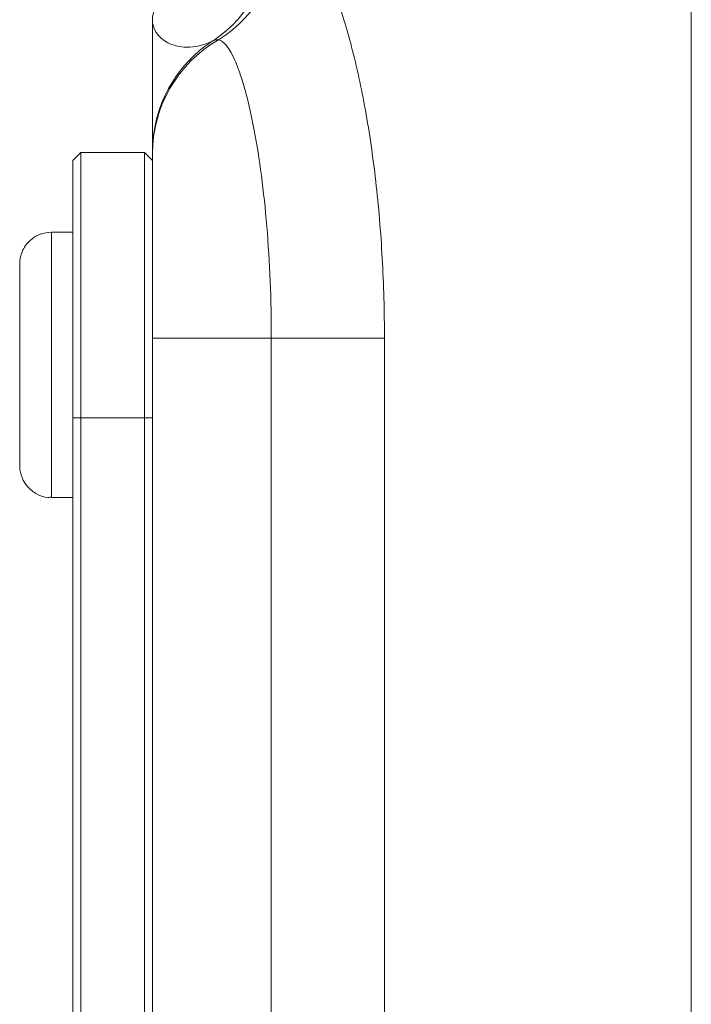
# Model space of a CAD drawing. Header units: millimetres. Extents: x 75 to 915, y -46 to 868.
# Tile 17 of 45: x 181 to 194, y 764 to 783. Entities that reach past the tile are written whole.
import ezdxf

# ---------------------------------------------------------------- set-up
doc = ezdxf.new("R2010")
doc.units = ezdxf.units.MM

msp = doc.modelspace()

# ---------------------------------------------------------------- linework, layer by layer
at = {"color": 7, "linetype": 'Continuous', "lineweight": 15}
for p, q in [((194.075, 785.242), (194.075, 697.696)), ((182.571, 780.242), (182.421, 780.092)), ((182.571, 780.242), (182.421, 780.092)), ((182.572, 780.242), (182.422, 780.092)), ((182.571, 780.242), (182.572, 780.242)), ((182.572, 780.242), (183.772, 780.242)), ((183.922, 780.092), (183.772, 780.242)), ((183.921, 780.217), (183.921, 780.093)), ((182.422, 780.092), (182.421, 780.092)), ((182.022, 778.742), (182.021, 778.742)), ((182.422, 778.742), (182.022, 778.742)), ((186.162, 776.742), (183.922, 776.742)), ((183.922, 704.742), (183.922, 776.742)), ((188.293, 776.742), (186.162, 776.742)), ((186.162, 704.742), (186.162, 776.742)), ((188.293, 776.742), (188.293, 704.742)), ((182.422, 735.242), (182.422, 775.242)), ((182.422, 775.242), (182.572, 775.242)), ((182.572, 775.242), (182.572, 735.242)), ((182.572, 775.242), (183.772, 775.242)), ((183.772, 735.242), (183.772, 775.242)), ((183.772, 775.242), (183.922, 775.242)), ((183.922, 775.242), (183.922, 735.242)), ((182.021, 773.742), (182.022, 773.742)), ((182.022, 773.742), (182.422, 773.742)), ((182.421, 773.742), (182.421, 736.742)), ((182.422, 770.092), (182.422, 770.092)), ((182.422, 766.242), (182.422, 770.092)), ((182.422, 770.092), (182.422, 766.242)), ((182.422, 770.043), (182.422, 767.673)), ((182.422, 770.043), (182.422, 770.043)), ((182.422, 769.06), (182.422, 770.043)), ((182.421, 769.056), (182.421, 769.105)), ((182.422, 769.056), (182.422, 769.105)), ((182.422, 769.056), (182.422, 769.105)), ((182.422, 769.06), (182.422, 767.673)), ((182.421, 769.007), (182.421, 768.882)), ((182.421, 769.006), (182.421, 769.006)), ((182.421, 768.068), (182.421, 768.513)), ((182.422, 768.068), (182.422, 768.513)), ((182.422, 768.068), (182.422, 768.513)), ((182.421, 768.216), (182.421, 766.792)), ((182.421, 768.216), (182.421, 768.216)), ((182.421, 767.772), (182.421, 768.216)), ((182.421, 767.772), (182.421, 767.772)), ((182.421, 767.043), (182.421, 767.772)), ((182.421, 767.575), (182.421, 767.575)), ((182.422, 767.673), (182.422, 767.18)), ((182.422, 767.673), (182.422, 767.673)), ((182.422, 767.18), (182.422, 767.673)), ((182.422, 767.673), (182.422, 767.673)), ((182.422, 767.673), (182.422, 767.673)), ((182.421, 767.279), (182.421, 767.328)), ((182.422, 767.279), (182.422, 767.328)), ((182.422, 767.279), (182.422, 767.328)), ((182.422, 767.18), (182.422, 767.18)), ((182.422, 767.18), (182.422, 767.18)), ((182.422, 766.242), (182.422, 767.18)), ((182.422, 767.18), (182.422, 766.242)), ((182.421, 766.736), (182.421, 766.736)), ((182.421, 766.242), (182.421, 766.736)), ((182.421, 766.736), (182.421, 766.242)), ((182.422, 766.736), (182.422, 766.736)), ((182.422, 766.242), (182.422, 766.736)), ((182.422, 766.736), (182.422, 766.242)), ((182.421, 766.242), (182.421, 766.242)), ((182.422, 766.242), (182.422, 766.242)), ((182.422, 766.242), (182.422, 766.242)), ((182.422, 766.242), (182.422, 766.242))]:
    msp.add_line(p, q, dxfattribs=at)
at = {"color": 7, "linetype": 'Continuous', "lineweight": 15, "flags": 128}
for points in [[(182.572, 780.242), (182.572, 780.146), (182.572, 779.861), (182.572, 779.399), (182.572, 778.778), (182.572, 778.02), (182.572, 777.156), (182.572, 776.218), (182.572, 775.242)], [(183.772, 775.242), (183.772, 776.218), (183.772, 777.156), (183.772, 778.02), (183.772, 778.778), (183.772, 779.399), (183.772, 779.861), (183.772, 780.146), (183.772, 780.242)], [(183.922, 776.742), (183.922, 777.373), (183.922, 777.984), (183.922, 778.553), (183.922, 779.064), (183.922, 779.498), (183.922, 779.842), (183.922, 780.084), (183.922, 780.217)], [(182.421, 780.092), (182.421, 779.999), (182.421, 779.723), (182.421, 779.275), (182.421, 778.742)], [(182.422, 775.242), (182.422, 776.188), (182.422, 777.098), (182.422, 777.937), (182.422, 778.672), (182.422, 779.275), (182.422, 779.723), (182.422, 779.999), (182.422, 780.092)], [(183.922, 780.092), (183.922, 779.999), (183.922, 779.723), (183.922, 779.275), (183.922, 778.672), (183.922, 777.937), (183.922, 777.098), (183.922, 776.188), (183.922, 775.242)], [(181.421, 774.346), (181.421, 774.487), (181.421, 774.899), (181.421, 775.515), (181.421, 776.242), (181.421, 776.969), (181.421, 777.586), (181.421, 777.997), (181.421, 778.142)], [(181.422, 774.346), (181.422, 774.487), (181.422, 774.899), (181.422, 775.515), (181.422, 776.242), (181.422, 776.969), (181.422, 777.586), (181.422, 777.997), (181.422, 778.142)], [(181.421, 775.492), (181.421, 775.549), (181.421, 775.712), (181.421, 775.955), (181.421, 776.242), (181.421, 776.529), (181.421, 776.772), (181.421, 776.935), (181.421, 776.992), (181.421, 776.935), (181.421, 776.772), (181.421, 776.529), (181.421, 776.242), (181.421, 775.955), (181.421, 775.712), (181.421, 775.549), (181.421, 775.492)], [(181.422, 775.492), (181.422, 775.549), (181.422, 775.712), (181.422, 775.955), (181.422, 776.242), (181.422, 776.529), (181.422, 776.772), (181.422, 776.935), (181.422, 776.992), (181.422, 776.935), (181.422, 776.772), (181.422, 776.529), (181.422, 776.242), (181.422, 775.955), (181.422, 775.712), (181.422, 775.549), (181.422, 775.492)]]:
    msp.add_lwpolyline(points, dxfattribs=at)
at = {"color": 8, "linetype": 'Continuous', "lineweight": 15, "flags": 128}
for points in [[(182.022, 773.742), (182.022, 773.932), (182.022, 774.474), (182.022, 775.285), (182.022, 776.242), (182.022, 777.199), (182.022, 778.01), (182.022, 778.552), (182.022, 778.742), (182.022, 778.742)], [(181.421, 778.142), (181.421, 777.997), (181.421, 777.967)], [(181.422, 778.142), (181.422, 777.997), (181.422, 777.967)], [(181.421, 774.377), (181.421, 774.342), (181.421, 774.346)], [(181.422, 774.377), (181.422, 774.342), (181.422, 774.346)]]:
    msp.add_lwpolyline(points, dxfattribs=at)
at = {"color": 7, "linetype": 'Continuous', "lineweight": 15}
for centre, radius, start, end in [((183.733, 784.367), 2.42, 303.3851, 1.866), ((183.842, 784.49), 2.506, 301.8775, 0.3977), ((186.401, 780.213), 2.479, 119.8988, 179.9212), ((186.422, 780.248), 2.5, 122.878, 179.999)]:
    msp.add_arc(centre, radius, start, end, dxfattribs=at)
for points, knots in [([(186.152, 784.446), (185.783, 784.227), (185.459, 784.051), (184.901, 783.734), (184.668, 783.594), (184.295, 783.332), (184.155, 783.21), (183.968, 782.972), (183.922, 782.857), (183.921, 782.742)], [0, 0, 0, 0, 0.25, 0.25, 0.5, 0.5, 0.75, 0.75, 1, 1, 1, 1]), ([(186.348, 784.508), (186.459, 784.513), (186.574, 784.465), (186.804, 784.269), (186.919, 784.123), (187.092, 783.827), (187.149, 783.716), (187.261, 783.473), (187.316, 783.342), (187.424, 783.058), (187.476, 782.905), (187.578, 782.58), (187.628, 782.406), (187.771, 781.86), (187.858, 781.463), (188.011, 780.61), (188.077, 780.163), (188.156, 779.464), (188.18, 779.226), (188.221, 778.741), (188.238, 778.494), (188.279, 777.751), (188.293, 777.25), (188.293, 776.742)], [0, 0, 0, 0, 0.125, 0.125, 0.25, 0.25, 0.3125, 0.3125, 0.375, 0.375, 0.4375, 0.4375, 0.5, 0.5, 0.625, 0.625, 0.75, 0.75, 0.8125, 0.8125, 0.875, 0.875, 1, 1, 1, 1]), ([(183.921, 780.248), (183.921, 780.273), (183.921, 780.384), (183.921, 780.698), (183.921, 780.903), (183.921, 781.6), (183.921, 782.172), (183.921, 782.742)], [0, 0, 0, 0, 0.25, 0.25, 0.5, 0.5, 1, 1, 1, 1]), ([(183.922, 780.248), (183.922, 780.273), (183.922, 780.384), (183.922, 780.698), (183.922, 780.903), (183.922, 781.6), (183.922, 782.172), (183.921, 782.742)], [0, 0, 0, 0, 0.25, 0.25, 0.5, 0.5, 1, 1, 1, 1]), ([(185.065, 782.347), (184.88, 782.253), (184.715, 782.223), (184.43, 782.224), (184.31, 782.258), (184.02, 782.408), (183.922, 782.576), (183.921, 782.742)], [0, 0, 0, 0, 0.25, 0.25, 0.5, 0.5, 1, 1, 1, 1]), ([(186.162, 776.742), (186.162, 777.104), (186.155, 777.462), (186.126, 778.168), (186.105, 778.517), (186.049, 779.182), (186.015, 779.501), (185.936, 780.11), (185.891, 780.393), (185.792, 780.915), (185.739, 781.15), (185.656, 781.459), (185.628, 781.554), (185.571, 781.732), (185.541, 781.814), (185.454, 782.033), (185.395, 782.146), (185.279, 782.305), (185.221, 782.352), (185.165, 782.362)], [0, 0, 0, 0, 0.125, 0.125, 0.25, 0.25, 0.375, 0.375, 0.5, 0.5, 0.625, 0.625, 0.6875, 0.6875, 0.75, 0.75, 0.875, 0.875, 1, 1, 1, 1]), ([(182.022, 778.742), (181.949, 778.734), (181.817, 778.721), (181.657, 778.627), (181.551, 778.521), (181.486, 778.421), (181.463, 778.357), (181.455, 778.332)], [0, 0, 0, 0, 0.2913292, 0.5289051, 0.7266071, 0.8934549, 1, 1, 1, 1]), ([(181.455, 778.332), (181.452, 778.325), (181.439, 778.294), (181.43, 778.243), (181.424, 778.191), (181.422, 778.162), (181.422, 778.15), (181.422, 778.147), (181.422, 778.145), (181.422, 778.144), (181.422, 778.143), (181.422, 778.141), (181.422, 778.123), (181.422, 777.973), (181.422, 777.533), (181.422, 776.903), (181.422, 776.179), (181.422, 775.463), (181.422, 774.859), (181.422, 774.449), (181.422, 774.35), (181.422, 774.341), (181.422, 774.34), (181.422, 774.337), (181.422, 774.333), (181.422, 774.323), (181.423, 774.301), (181.431, 774.213), (181.471, 774.083), (181.581, 773.92), (181.741, 773.8), (181.907, 773.738), (182.002, 773.748), (182.026, 773.751)], [0, 0, 0, 0, 0.003188, 0.014275, 0.021777, 0.025795, 0.026583, 0.026992, 0.027345, 0.027862, 0.028907, 0.032101, 0.054344, 0.15129, 0.252762, 0.35425, 0.455734, 0.557216, 0.658698, 0.760182, 0.861694, 0.86504, 0.866339, 0.866933, 0.867411, 0.868568, 0.871259, 0.876585, 0.905953, 0.927824, 0.959491, 0.989803, 1, 1, 1, 1]), ([(182.421, 770.141), (182.421, 770.14), (182.421, 770.137), (182.421, 770.111), (182.421, 770.069), (182.421, 770.011), (182.421, 769.937), (182.421, 769.851), (182.421, 769.75), (182.421, 769.635), (182.421, 769.503), (182.421, 769.354), (182.421, 769.188), (182.421, 769.069), (182.421, 769.007)], [0, 0, 0, 0, 0.095887, 0.188105, 0.276649, 0.363159, 0.445947, 0.524102, 0.598915, 0.671865, 0.746233, 0.824937, 0.909424, 1, 1, 1, 1]), ([(182.421, 768.149), (182.421, 768.195), (182.421, 768.286), (182.421, 768.422), (182.421, 768.556), (182.421, 768.688), (182.421, 768.817), (182.421, 768.944), (182.421, 769.068), (182.421, 769.19), (182.421, 769.306), (182.421, 769.416), (182.421, 769.517), (182.421, 769.611), (182.421, 769.698), (182.421, 769.776), (182.421, 769.846), (182.421, 769.909), (182.421, 769.963), (182.421, 770.011), (182.421, 770.051), (182.421, 770.085), (182.421, 770.11), (182.421, 770.128), (182.421, 770.139), (182.421, 770.141), (182.421, 770.141)], [0, 0, 0, 0, 0.044169, 0.087717, 0.131042, 0.173756, 0.216291, 0.258727, 0.301512, 0.344238, 0.386387, 0.427593, 0.467798, 0.507314, 0.546557, 0.585623, 0.624764, 0.664233, 0.704055, 0.744318, 0.784877, 0.825981, 0.867969, 0.910805, 0.954845, 1, 1, 1, 1]), ([(182.421, 770.141), (182.421, 770.14), (182.421, 770.137), (182.421, 770.111), (182.421, 770.069), (182.421, 770.02), (182.421, 769.97), (182.421, 769.931), (182.421, 769.886), (182.421, 769.839), (182.421, 769.786), (182.421, 769.73), (182.421, 769.67), (182.421, 769.585), (182.421, 769.47), (182.421, 769.324), (182.421, 769.168), (182.421, 769.061), (182.421, 769.006)], [0, 0, 0, 0, 0.100466, 0.195252, 0.285963, 0.372854, 0.414893, 0.456093, 0.495977, 0.535375, 0.574141, 0.6123, 0.650859, 0.689287, 0.765819, 0.842414, 0.919944, 1, 1, 1, 1]), ([(182.421, 769.087), (182.421, 769.135), (182.421, 769.23), (182.421, 769.369), (182.421, 769.504), (182.421, 769.61), (182.421, 769.691), (182.421, 769.748), (182.421, 769.801), (182.421, 769.852), (182.421, 769.897), (182.421, 769.94), (182.421, 769.978), (182.421, 770.024), (182.421, 770.071), (182.421, 770.112), (182.421, 770.136), (182.421, 770.14), (182.421, 770.141)], [0, 0, 0, 0, 0.075004, 0.149181, 0.223688, 0.300994, 0.340157, 0.3792, 0.41838, 0.458213, 0.498414, 0.540041, 0.582197, 0.626177, 0.715844, 0.807363, 0.901624, 1, 1, 1, 1]), ([(182.421, 770.092), (182.421, 770.09), (182.421, 770.087), (182.421, 770.061), (182.421, 770.021), (182.421, 769.963), (182.421, 769.891), (182.421, 769.807), (182.421, 769.709), (182.421, 769.601), (182.421, 769.485), (182.421, 769.365), (182.421, 769.24), (182.421, 769.156), (182.421, 769.113)], [0, 0, 0, 0, 0.092037, 0.180974, 0.269397, 0.357388, 0.443619, 0.526488, 0.607493, 0.688023, 0.767897, 0.845559, 0.922544, 1, 1, 1, 1]), ([(182.421, 769.105), (182.421, 769.143), (182.421, 769.218), (182.421, 769.326), (182.421, 769.428), (182.421, 769.522), (182.421, 769.61), (182.421, 769.692), (182.421, 769.767), (182.421, 769.835), (182.421, 769.896), (182.421, 769.949), (182.421, 769.992), (182.421, 770.029), (182.421, 770.058), (182.421, 770.077), (182.421, 770.09), (182.421, 770.091), (182.421, 770.092)], [0, 0, 0, 0, 0.071042, 0.139355, 0.204975, 0.268354, 0.330157, 0.390696, 0.450899, 0.510969, 0.570761, 0.629453, 0.688414, 0.747571, 0.808283, 0.870023, 0.933805, 1, 1, 1, 1]), ([(182.421, 770.092), (182.421, 770.091), (182.421, 770.088), (182.421, 770.064), (182.421, 770.026), (182.421, 769.972), (182.421, 769.903), (182.421, 769.82), (182.421, 769.722), (182.421, 769.611), (182.421, 769.487), (182.421, 769.351), (182.421, 769.202), (182.421, 769.07), (182.421, 768.955), (182.421, 768.86), (182.421, 768.758), (182.421, 768.648), (182.421, 768.532), (182.421, 768.408), (182.421, 768.277), (182.421, 768.187), (182.421, 768.141)], [0, 0, 0, 0, 0.05672, 0.111428, 0.164271, 0.216334, 0.267283, 0.317412, 0.367322, 0.418222, 0.471412, 0.527968, 0.588059, 0.652207, 0.686415, 0.723278, 0.762621, 0.804746, 0.849458, 0.89672, 0.946894, 1, 1, 1, 1]), ([(182.421, 768.141), (182.421, 768.196), (182.421, 768.304), (182.421, 768.461), (182.421, 768.611), (182.421, 768.753), (182.421, 768.887), (182.421, 769.013), (182.421, 769.132), (182.421, 769.242), (182.421, 769.345), (182.421, 769.442), (182.421, 769.531), (182.421, 769.616), (182.421, 769.691), (182.421, 769.762), (182.421, 769.825), (182.421, 769.882), (182.421, 769.931), (182.421, 769.974), (182.421, 770.011), (182.421, 770.04), (182.421, 770.063), (182.421, 770.08), (182.421, 770.091), (182.421, 770.092), (182.421, 770.092)], [0, 0, 0, 0, 0.063106, 0.123598, 0.18095, 0.235231, 0.287063, 0.336277, 0.382622, 0.426568, 0.468161, 0.508195, 0.546568, 0.583435, 0.619186, 0.653542, 0.687322, 0.720583, 0.753387, 0.786413, 0.819528, 0.853564, 0.888323, 0.924006, 0.961355, 1, 1, 1, 1]), ([(182.422, 770.092), (182.422, 770.091), (182.422, 770.088), (182.422, 770.064), (182.422, 770.026), (182.422, 769.972), (182.422, 769.903), (182.422, 769.82), (182.422, 769.722), (182.422, 769.611), (182.422, 769.487), (182.422, 769.351), (182.422, 769.202), (182.422, 769.07), (182.422, 768.955), (182.422, 768.86), (182.422, 768.758), (182.422, 768.648), (182.422, 768.532), (182.422, 768.408), (182.422, 768.277), (182.422, 768.187), (182.422, 768.141)], [0, 0, 0, 0, 0.05672, 0.111428, 0.164271, 0.216334, 0.267283, 0.317412, 0.367322, 0.418222, 0.471412, 0.527968, 0.588059, 0.652207, 0.686415, 0.723278, 0.762621, 0.804746, 0.849458, 0.89672, 0.946894, 1, 1, 1, 1]), ([(182.422, 768.141), (182.422, 768.196), (182.422, 768.304), (182.422, 768.461), (182.422, 768.611), (182.422, 768.753), (182.422, 768.887), (182.422, 769.013), (182.422, 769.132), (182.422, 769.242), (182.422, 769.345), (182.422, 769.442), (182.422, 769.531), (182.422, 769.616), (182.422, 769.691), (182.422, 769.762), (182.422, 769.825), (182.422, 769.882), (182.422, 769.931), (182.422, 769.974), (182.422, 770.011), (182.422, 770.04), (182.422, 770.063), (182.422, 770.08), (182.422, 770.091), (182.422, 770.092), (182.422, 770.092)], [0, 0, 0, 0, 0.063106, 0.123598, 0.18095, 0.235231, 0.287063, 0.336277, 0.382622, 0.426568, 0.468161, 0.508195, 0.546568, 0.583435, 0.619186, 0.653542, 0.687322, 0.720583, 0.753387, 0.786413, 0.819528, 0.853564, 0.888323, 0.924006, 0.961355, 1, 1, 1, 1]), ([(182.422, 770.092), (182.422, 770.09), (182.422, 770.087), (182.422, 770.061), (182.422, 770.021), (182.422, 769.963), (182.422, 769.891), (182.422, 769.807), (182.422, 769.709), (182.422, 769.601), (182.422, 769.485), (182.422, 769.365), (182.422, 769.24), (182.422, 769.156), (182.422, 769.113)], [0, 0, 0, 0, 0.092037, 0.180974, 0.269397, 0.357388, 0.443619, 0.526488, 0.607493, 0.688023, 0.767897, 0.845559, 0.922544, 1, 1, 1, 1]), ([(182.422, 769.105), (182.422, 769.143), (182.422, 769.218), (182.422, 769.326), (182.422, 769.428), (182.422, 769.522), (182.422, 769.61), (182.422, 769.692), (182.422, 769.767), (182.422, 769.835), (182.422, 769.896), (182.422, 769.949), (182.422, 769.992), (182.422, 770.029), (182.422, 770.058), (182.422, 770.077), (182.422, 770.09), (182.422, 770.091), (182.422, 770.092)], [0, 0, 0, 0, 0.071042, 0.139355, 0.204975, 0.268354, 0.330157, 0.390696, 0.450899, 0.510969, 0.570761, 0.629453, 0.688414, 0.747571, 0.808283, 0.870023, 0.933805, 1, 1, 1, 1]), ([(182.422, 770.092), (182.422, 770.09), (182.422, 770.087), (182.422, 770.061), (182.422, 770.021), (182.422, 769.963), (182.422, 769.891), (182.422, 769.807), (182.422, 769.709), (182.422, 769.601), (182.422, 769.485), (182.422, 769.365), (182.422, 769.24), (182.422, 769.156), (182.422, 769.113)], [0, 0, 0, 0, 0.092037, 0.180974, 0.269397, 0.357388, 0.443619, 0.526488, 0.607493, 0.688023, 0.767897, 0.845559, 0.922544, 1, 1, 1, 1]), ([(182.422, 769.105), (182.422, 769.143), (182.422, 769.218), (182.422, 769.326), (182.422, 769.428), (182.422, 769.522), (182.422, 769.61), (182.422, 769.692), (182.422, 769.767), (182.422, 769.835), (182.422, 769.896), (182.422, 769.949), (182.422, 769.992), (182.422, 770.029), (182.422, 770.058), (182.422, 770.077), (182.422, 770.09), (182.422, 770.091), (182.422, 770.092)], [0, 0, 0, 0, 0.071042, 0.139355, 0.204975, 0.268354, 0.330157, 0.390696, 0.450899, 0.510969, 0.570761, 0.629453, 0.688414, 0.747571, 0.808283, 0.870023, 0.933805, 1, 1, 1, 1]), ([(182.421, 769.697), (182.421, 769.696), (182.421, 769.693), (182.421, 769.674), (182.421, 769.641), (182.421, 769.595), (182.421, 769.537), (182.421, 769.473), (182.421, 769.399), (182.421, 769.316), (182.421, 769.228), (182.421, 769.135), (182.421, 769.039), (182.421, 768.971), (182.421, 768.937)], [0, 0, 0, 0, 0.106836, 0.206848, 0.301052, 0.39045, 0.47562, 0.55658, 0.634068, 0.709191, 0.782918, 0.855753, 0.927794, 1, 1, 1, 1]), ([(182.421, 768.882), (182.421, 768.928), (182.421, 769.015), (182.421, 769.137), (182.421, 769.243), (182.421, 769.336), (182.421, 769.416), (182.421, 769.486), (182.421, 769.549), (182.421, 769.601), (182.421, 769.644), (182.421, 769.675), (182.421, 769.694), (182.421, 769.696), (182.421, 769.697)], [0, 0, 0, 0, 0.097054, 0.185397, 0.2658, 0.339071, 0.409561, 0.483149, 0.560042, 0.642306, 0.72818, 0.81614, 0.906116, 1, 1, 1, 1]), ([(182.421, 769.697), (182.421, 769.697), (182.421, 769.696), (182.421, 769.687), (182.421, 769.675), (182.421, 769.656), (182.421, 769.634), (182.421, 769.604), (182.421, 769.57), (182.421, 769.531), (182.421, 769.487), (182.421, 769.442), (182.421, 769.393), (182.421, 769.344), (182.421, 769.291), (182.421, 769.237), (182.421, 769.181), (182.421, 769.142), (182.421, 769.123)], [0, 0, 0, 0, 0.091514, 0.177149, 0.257117, 0.331209, 0.400397, 0.465074, 0.526081, 0.584552, 0.64051, 0.694609, 0.746513, 0.797026, 0.847355, 0.897435, 0.947647, 1, 1, 1, 1]), ([(182.421, 769.006), (182.421, 769.034), (182.421, 769.088), (182.421, 769.166), (182.421, 769.238), (182.421, 769.306), (182.421, 769.368), (182.421, 769.425), (182.421, 769.477), (182.421, 769.524), (182.421, 769.565), (182.421, 769.601), (182.421, 769.631), (182.421, 769.655), (182.421, 769.674), (182.421, 769.688), (182.421, 769.695), (182.421, 769.697), (182.421, 769.697)], [0, 0, 0, 0, 0.067141, 0.13151, 0.192639, 0.251148, 0.307587, 0.363434, 0.418097, 0.472611, 0.528168, 0.585513, 0.645327, 0.708015, 0.774483, 0.844974, 0.920421, 1, 1, 1, 1]), ([(182.421, 769.648), (182.421, 769.646), (182.421, 769.643), (182.421, 769.614), (182.421, 769.568), (182.421, 769.513), (182.421, 769.461), (182.421, 769.417), (182.421, 769.368), (182.421, 769.314), (182.421, 769.256), (182.421, 769.194), (182.421, 769.126), (182.421, 769.08), (182.421, 769.056)], [0, 0, 0, 0, 0.127797, 0.246795, 0.362284, 0.477652, 0.536237, 0.59559, 0.656344, 0.719085, 0.784349, 0.852876, 0.924551, 1, 1, 1, 1]), ([(182.421, 769.097), (182.421, 769.117), (182.421, 769.155), (182.421, 769.211), (182.421, 769.264), (182.421, 769.315), (182.421, 769.364), (182.421, 769.41), (182.421, 769.453), (182.421, 769.493), (182.421, 769.529), (182.421, 769.561), (182.421, 769.588), (182.421, 769.609), (182.421, 769.628), (182.421, 769.638), (182.421, 769.647), (182.421, 769.648), (182.421, 769.648)], [0, 0, 0, 0, 0.065055, 0.127229, 0.18801, 0.246984, 0.306666, 0.365782, 0.426171, 0.487872, 0.549751, 0.611203, 0.672846, 0.734955, 0.797976, 0.862556, 0.929817, 1, 1, 1, 1]), ([(182.421, 768.142), (182.421, 768.215), (182.421, 768.354), (182.421, 768.552), (182.421, 768.732), (182.421, 768.893), (182.421, 769.035), (182.421, 769.158), (182.421, 769.262), (182.421, 769.348), (182.421, 769.419), (182.421, 769.48), (182.421, 769.533), (182.421, 769.574), (182.421, 769.608), (182.421, 769.631), (182.421, 769.645), (182.421, 769.647), (182.421, 769.648)], [0, 0, 0, 0, 0.115634, 0.221551, 0.317061, 0.403168, 0.480202, 0.547673, 0.607062, 0.658681, 0.705753, 0.75012, 0.792591, 0.833879, 0.874776, 0.915623, 0.956879, 1, 1, 1, 1]), ([(182.422, 769.648), (182.422, 769.646), (182.422, 769.643), (182.422, 769.614), (182.422, 769.568), (182.422, 769.513), (182.422, 769.461), (182.422, 769.417), (182.422, 769.368), (182.422, 769.314), (182.422, 769.256), (182.422, 769.194), (182.422, 769.126), (182.422, 769.08), (182.422, 769.056)], [0, 0, 0, 0, 0.127797, 0.246795, 0.362284, 0.477652, 0.536237, 0.59559, 0.656344, 0.719085, 0.784349, 0.852876, 0.924551, 1, 1, 1, 1]), ([(182.422, 769.097), (182.422, 769.117), (182.422, 769.155), (182.422, 769.211), (182.422, 769.264), (182.422, 769.315), (182.422, 769.364), (182.422, 769.41), (182.422, 769.453), (182.422, 769.493), (182.422, 769.529), (182.422, 769.561), (182.422, 769.588), (182.422, 769.609), (182.422, 769.628), (182.422, 769.638), (182.422, 769.647), (182.422, 769.648), (182.422, 769.648)], [0, 0, 0, 0, 0.065055, 0.127229, 0.18801, 0.246984, 0.306666, 0.365782, 0.426171, 0.487872, 0.549751, 0.611203, 0.672846, 0.734955, 0.797976, 0.862556, 0.929817, 1, 1, 1, 1]), ([(182.422, 769.648), (182.422, 769.646), (182.422, 769.643), (182.422, 769.614), (182.422, 769.568), (182.422, 769.513), (182.422, 769.461), (182.422, 769.417), (182.422, 769.368), (182.422, 769.314), (182.422, 769.256), (182.422, 769.194), (182.422, 769.126), (182.422, 769.08), (182.422, 769.056)], [0, 0, 0, 0, 0.127797, 0.246795, 0.362284, 0.477652, 0.536237, 0.59559, 0.656344, 0.719085, 0.784349, 0.852876, 0.924551, 1, 1, 1, 1]), ([(182.422, 769.097), (182.422, 769.117), (182.422, 769.155), (182.422, 769.211), (182.422, 769.264), (182.422, 769.315), (182.422, 769.364), (182.422, 769.41), (182.422, 769.453), (182.422, 769.493), (182.422, 769.529), (182.422, 769.561), (182.422, 769.588), (182.422, 769.609), (182.422, 769.628), (182.422, 769.638), (182.422, 769.647), (182.422, 769.648), (182.422, 769.648)], [0, 0, 0, 0, 0.065055, 0.127229, 0.18801, 0.246984, 0.306666, 0.365782, 0.426171, 0.487872, 0.549751, 0.611203, 0.672846, 0.734955, 0.797976, 0.862556, 0.929817, 1, 1, 1, 1]), ([(182.422, 768.142), (182.422, 768.215), (182.422, 768.354), (182.422, 768.552), (182.422, 768.732), (182.422, 768.893), (182.422, 769.035), (182.422, 769.158), (182.422, 769.262), (182.422, 769.348), (182.422, 769.419), (182.422, 769.48), (182.422, 769.533), (182.422, 769.574), (182.422, 769.608), (182.422, 769.631), (182.422, 769.645), (182.422, 769.647), (182.422, 769.648)], [0, 0, 0, 0, 0.115634, 0.221551, 0.317061, 0.403168, 0.480202, 0.547673, 0.607062, 0.658681, 0.705753, 0.75012, 0.792591, 0.833879, 0.874776, 0.915623, 0.956879, 1, 1, 1, 1]), ([(182.422, 769.648), (182.422, 769.647), (182.422, 769.646), (182.422, 769.633), (182.422, 769.612), (182.422, 769.583), (182.422, 769.545), (182.422, 769.5), (182.422, 769.446), (182.422, 769.405), (182.422, 769.384)], [0, 0, 0, 0, 0.127683, 0.251774, 0.372806, 0.492736, 0.614015, 0.73716, 0.865588, 1, 1, 1, 1]), ([(182.422, 769.384), (182.422, 769.353), (182.422, 769.289), (182.422, 769.176), (182.422, 769.047), (182.422, 768.9), (182.422, 768.736), (182.422, 768.554), (182.422, 768.354), (182.422, 768.215), (182.422, 768.142)], [0, 0, 0, 0, 0.083889, 0.177155, 0.282516, 0.399994, 0.529487, 0.6728, 0.829535, 1, 1, 1, 1]), ([(182.421, 769.123), (182.421, 769.09), (182.421, 769.025), (182.421, 768.934), (182.421, 768.851), (182.421, 768.805), (182.421, 768.783)], [0, 0, 0, 0, 0.262741, 0.509957, 0.753327, 1, 1, 1, 1]), ([(182.421, 769.113), (182.421, 769.073), (182.421, 768.995), (182.421, 768.879), (182.421, 768.77), (182.421, 768.666), (182.421, 768.57), (182.421, 768.485), (182.421, 768.41), (182.421, 768.37), (182.421, 768.35)], [0, 0, 0, 0, 0.121951, 0.240787, 0.35855, 0.479066, 0.601519, 0.727551, 0.859932, 1, 1, 1, 1]), ([(182.421, 768.507), (182.421, 768.509), (182.421, 768.513), (182.421, 768.54), (182.421, 768.587), (182.421, 768.638), (182.421, 768.689), (182.421, 768.732), (182.421, 768.782), (182.421, 768.835), (182.421, 768.894), (182.421, 768.957), (182.421, 769.026), (182.421, 769.073), (182.421, 769.097)], [0, 0, 0, 0, 0.129144, 0.254767, 0.378248, 0.503463, 0.565012, 0.624901, 0.683662, 0.742754, 0.802503, 0.865204, 0.930696, 1, 1, 1, 1]), ([(182.421, 768.255), (182.421, 768.28), (182.421, 768.327), (182.421, 768.411), (182.421, 768.506), (182.421, 768.609), (182.421, 768.719), (182.421, 768.836), (182.421, 768.959), (182.421, 769.044), (182.421, 769.087)], [0, 0, 0, 0, 0.14487, 0.279636, 0.406554, 0.527715, 0.645659, 0.76178, 0.878888, 1, 1, 1, 1]), ([(182.422, 769.113), (182.422, 769.073), (182.422, 768.995), (182.422, 768.879), (182.422, 768.77), (182.422, 768.666), (182.422, 768.57), (182.422, 768.485), (182.422, 768.41), (182.422, 768.37), (182.422, 768.35)], [0, 0, 0, 0, 0.121951, 0.240787, 0.35855, 0.479066, 0.601519, 0.727551, 0.859932, 1, 1, 1, 1]), ([(182.422, 769.113), (182.422, 769.073), (182.422, 768.995), (182.422, 768.879), (182.422, 768.77), (182.422, 768.666), (182.422, 768.57), (182.422, 768.485), (182.422, 768.41), (182.422, 768.37), (182.422, 768.35)], [0, 0, 0, 0, 0.121951, 0.240787, 0.35855, 0.479066, 0.601519, 0.727551, 0.859932, 1, 1, 1, 1]), ([(182.422, 768.507), (182.422, 768.509), (182.422, 768.513), (182.422, 768.54), (182.422, 768.587), (182.422, 768.638), (182.422, 768.689), (182.422, 768.732), (182.422, 768.782), (182.422, 768.835), (182.422, 768.894), (182.422, 768.957), (182.422, 769.026), (182.422, 769.073), (182.422, 769.097)], [0, 0, 0, 0, 0.129144, 0.254767, 0.378248, 0.503463, 0.565012, 0.624901, 0.683662, 0.742754, 0.802503, 0.865204, 0.930696, 1, 1, 1, 1]), ([(182.422, 768.507), (182.422, 768.509), (182.422, 768.513), (182.422, 768.54), (182.422, 768.587), (182.422, 768.638), (182.422, 768.689), (182.422, 768.732), (182.422, 768.782), (182.422, 768.835), (182.422, 768.894), (182.422, 768.957), (182.422, 769.026), (182.422, 769.073), (182.422, 769.097)], [0, 0, 0, 0, 0.129144, 0.254767, 0.378248, 0.503463, 0.565012, 0.624901, 0.683662, 0.742754, 0.802503, 0.865204, 0.930696, 1, 1, 1, 1]), ([(182.421, 768.937), (182.421, 768.877), (182.421, 768.756), (182.421, 768.567), (182.421, 768.37), (182.421, 768.237), (182.421, 768.169)], [0, 0, 0, 0, 0.242964, 0.490227, 0.740699, 1, 1, 1, 1]), ([(182.421, 768.783), (182.421, 768.771), (182.421, 768.746), (182.421, 768.713), (182.421, 768.679), (182.421, 768.645), (182.421, 768.612), (182.421, 768.577), (182.421, 768.542), (182.421, 768.51), (182.421, 768.476), (182.421, 768.443), (182.421, 768.412), (182.421, 768.379), (182.421, 768.351), (182.421, 768.321), (182.421, 768.294), (182.421, 768.275), (182.421, 768.266)], [0, 0, 0, 0, 0.032743, 0.07241, 0.119612, 0.174674, 0.237347, 0.308355, 0.387633, 0.475252, 0.563336, 0.645141, 0.720208, 0.789275, 0.851496, 0.90733, 0.956968, 1, 1, 1, 1]), ([(182.421, 768.513), (182.421, 768.511), (182.421, 768.509), (182.421, 768.508), (182.421, 768.507)], [0, 0, 0, 0, 0.566041, 1, 1, 1, 1]), ([(182.422, 768.513), (182.422, 768.511), (182.422, 768.509), (182.422, 768.508), (182.422, 768.507)], [0, 0, 0, 0, 0.566041, 1, 1, 1, 1]), ([(182.422, 768.513), (182.422, 768.511), (182.422, 768.509), (182.422, 768.508), (182.422, 768.507)], [0, 0, 0, 0, 0.566041, 1, 1, 1, 1]), ([(182.421, 768.35), (182.421, 768.343), (182.421, 768.329), (182.421, 768.301), (182.421, 768.269), (182.421, 768.23), (182.421, 768.187), (182.421, 768.137), (182.421, 768.083), (182.421, 768.023), (182.421, 767.959), (182.421, 767.891), (182.421, 767.819), (182.421, 767.742), (182.421, 767.662), (182.421, 767.578), (182.421, 767.491), (182.421, 767.431), (182.421, 767.4)], [0, 0, 0, 0, 0.065804, 0.128892, 0.190547, 0.251142, 0.310574, 0.370006, 0.429613, 0.489426, 0.54953, 0.610418, 0.671236, 0.733005, 0.796784, 0.861875, 0.929917, 1, 1, 1, 1]), ([(182.422, 768.35), (182.422, 768.343), (182.422, 768.329), (182.422, 768.301), (182.422, 768.269), (182.422, 768.23), (182.422, 768.187), (182.422, 768.137), (182.422, 768.083), (182.422, 768.023), (182.422, 767.959), (182.422, 767.891), (182.422, 767.819), (182.422, 767.742), (182.422, 767.662), (182.422, 767.578), (182.422, 767.491), (182.422, 767.431), (182.422, 767.4)], [0, 0, 0, 0, 0.065804, 0.128892, 0.190547, 0.251142, 0.310574, 0.370006, 0.429613, 0.489426, 0.54953, 0.610418, 0.671236, 0.733005, 0.796784, 0.861875, 0.929917, 1, 1, 1, 1]), ([(182.422, 768.35), (182.422, 768.343), (182.422, 768.329), (182.422, 768.301), (182.422, 768.269), (182.422, 768.23), (182.422, 768.187), (182.422, 768.137), (182.422, 768.083), (182.422, 768.023), (182.422, 767.959), (182.422, 767.891), (182.422, 767.819), (182.422, 767.742), (182.422, 767.662), (182.422, 767.578), (182.422, 767.491), (182.422, 767.431), (182.422, 767.4)], [0, 0, 0, 0, 0.065804, 0.128892, 0.190547, 0.251142, 0.310574, 0.370006, 0.429613, 0.489426, 0.54953, 0.610418, 0.671236, 0.733005, 0.796784, 0.861875, 0.929917, 1, 1, 1, 1]), ([(182.421, 768.266), (182.421, 768.253), (182.421, 768.228), (182.421, 768.185), (182.421, 768.141), (182.421, 768.092), (182.421, 768.044), (182.421, 767.991), (182.421, 767.936), (182.421, 767.86), (182.421, 767.757), (182.421, 767.624), (182.421, 767.482), (182.421, 767.385), (182.421, 767.335)], [0, 0, 0, 0, 0.074947, 0.147108, 0.21641, 0.282932, 0.347218, 0.409379, 0.469396, 0.528959, 0.644563, 0.759868, 0.877692, 1, 1, 1, 1]), ([(182.421, 767.829), (182.421, 767.834), (182.421, 767.847), (182.421, 767.863), (182.421, 767.885), (182.421, 767.907), (182.421, 767.931), (182.421, 767.958), (182.421, 767.986), (182.421, 768.016), (182.421, 768.046), (182.421, 768.078), (182.421, 768.107), (182.421, 768.137), (182.421, 768.167), (182.421, 768.197), (182.421, 768.225), (182.421, 768.245), (182.421, 768.255)], [0, 0, 0, 0, 0.031201, 0.070488, 0.117216, 0.171578, 0.233599, 0.304115, 0.38178, 0.467272, 0.553962, 0.634703, 0.710033, 0.779089, 0.842963, 0.901, 0.953246, 1, 1, 1, 1]), ([(182.421, 768.169), (182.421, 768.127), (182.421, 768.045), (182.421, 767.925), (182.421, 767.81), (182.421, 767.701), (182.421, 767.596), (182.421, 767.497), (182.421, 767.403), (182.421, 767.314), (182.421, 767.231), (182.421, 767.153), (182.421, 767.081), (182.421, 767.013), (182.421, 766.952), (182.421, 766.896), (182.421, 766.847), (182.421, 766.788), (182.421, 766.727), (182.421, 766.676), (182.421, 766.642), (182.421, 766.639), (182.421, 766.637)], [0, 0, 0, 0, 0.05354, 0.105216, 0.154442, 0.202086, 0.247856, 0.292388, 0.335046, 0.376888, 0.417553, 0.457242, 0.496106, 0.534716, 0.573061, 0.611404, 0.649805, 0.689153, 0.767429, 0.84437, 0.921569, 1, 1, 1, 1]), ([(182.421, 766.193), (182.421, 766.193), (182.421, 766.195), (182.421, 766.207), (182.421, 766.225), (182.421, 766.252), (182.421, 766.285), (182.421, 766.327), (182.421, 766.377), (182.421, 766.433), (182.421, 766.496), (182.421, 766.566), (182.421, 766.643), (182.421, 766.727), (182.421, 766.818), (182.421, 766.915), (182.421, 767.02), (182.421, 767.13), (182.421, 767.246), (182.421, 767.365), (182.421, 767.488), (182.421, 767.613), (182.421, 767.742), (182.421, 767.875), (182.421, 768.011), (182.421, 768.102), (182.421, 768.149)], [0, 0, 0, 0, 0.044701, 0.088799, 0.131917, 0.174232, 0.216389, 0.258077, 0.299703, 0.341331, 0.382455, 0.423057, 0.462962, 0.502619, 0.541927, 0.581639, 0.621693, 0.662266, 0.703341, 0.744325, 0.785623, 0.827065, 0.869331, 0.91196, 0.955546, 1, 1, 1, 1]), ([(182.421, 766.637), (182.421, 766.638), (182.421, 766.64), (182.421, 766.653), (182.421, 766.677), (182.421, 766.708), (182.421, 766.749), (182.421, 766.8), (182.421, 766.858), (182.421, 766.927), (182.421, 767.011), (182.421, 767.115), (182.421, 767.238), (182.421, 767.38), (182.421, 767.542), (182.421, 767.725), (182.421, 767.927), (182.421, 768.068), (182.421, 768.142)], [0, 0, 0, 0, 0.040786, 0.080878, 0.120281, 0.160204, 0.200481, 0.242551, 0.28675, 0.333247, 0.38438, 0.443724, 0.51163, 0.588977, 0.676211, 0.773681, 0.881555, 1, 1, 1, 1]), ([(182.421, 768.141), (182.421, 768.086), (182.421, 767.979), (182.421, 767.823), (182.421, 767.674), (182.421, 767.533), (182.421, 767.399), (182.421, 767.274), (182.421, 767.156), (182.421, 767.045), (182.421, 766.942), (182.421, 766.845), (182.421, 766.755), (182.421, 766.672), (182.421, 766.595), (182.421, 766.525), (182.421, 766.461), (182.421, 766.405), (182.421, 766.354), (182.421, 766.311), (182.421, 766.275), (182.421, 766.244), (182.421, 766.221), (182.421, 766.204), (182.421, 766.194), (182.421, 766.193), (182.421, 766.193)], [0, 0, 0, 0, 0.062873, 0.122835, 0.179654, 0.233956, 0.285547, 0.334519, 0.380623, 0.42453, 0.466442, 0.506515, 0.544793, 0.581846, 0.617462, 0.65208, 0.685893, 0.719187, 0.752193, 0.785251, 0.818667, 0.852836, 0.887628, 0.923636, 0.961022, 1, 1, 1, 1]), ([(182.421, 766.564), (182.421, 766.608), (182.421, 766.698), (182.421, 766.853), (182.421, 767.024), (182.421, 767.213), (182.421, 767.42), (182.421, 767.644), (182.421, 767.887), (182.421, 768.054), (182.421, 768.141)], [0, 0, 0, 0, 0.097421, 0.200886, 0.311172, 0.429798, 0.55774, 0.694715, 0.84213, 1, 1, 1, 1]), ([(182.421, 768.121), (182.421, 768.12), (182.421, 768.119), (182.421, 768.108), (182.421, 768.092), (182.421, 768.076), (182.421, 768.068)], [0, 0, 0, 0, 0.209398, 0.446747, 0.708279, 1, 1, 1, 1]), ([(182.421, 767.404), (182.421, 767.43), (182.421, 767.48), (182.421, 767.553), (182.421, 767.622), (182.421, 767.688), (182.421, 767.751), (182.421, 767.81), (182.421, 767.867), (182.421, 767.919), (182.421, 767.967), (182.421, 768.007), (182.421, 768.043), (182.421, 768.071), (182.421, 768.094), (182.421, 768.11), (182.421, 768.119), (182.421, 768.12), (182.421, 768.121)], [0, 0, 0, 0, 0.067059, 0.131285, 0.193684, 0.254469, 0.31474, 0.375445, 0.435955, 0.498236, 0.560518, 0.621574, 0.681935, 0.742822, 0.804248, 0.867457, 0.932265, 1, 1, 1, 1]), ([(182.422, 766.637), (182.422, 766.638), (182.422, 766.64), (182.422, 766.653), (182.422, 766.677), (182.422, 766.708), (182.422, 766.749), (182.422, 766.8), (182.422, 766.858), (182.422, 766.927), (182.422, 767.011), (182.422, 767.115), (182.422, 767.238), (182.422, 767.38), (182.422, 767.542), (182.422, 767.725), (182.422, 767.927), (182.422, 768.068), (182.422, 768.142)], [0, 0, 0, 0, 0.040786, 0.080878, 0.120281, 0.160204, 0.200481, 0.242551, 0.28675, 0.333247, 0.38438, 0.443724, 0.51163, 0.588977, 0.676211, 0.773681, 0.881555, 1, 1, 1, 1]), ([(182.422, 768.142), (182.422, 768.068), (182.422, 767.927), (182.422, 767.724), (182.422, 767.541), (182.422, 767.379), (182.422, 767.236), (182.422, 767.113), (182.422, 767.01), (182.422, 766.926), (182.422, 766.858), (182.422, 766.799), (182.422, 766.749), (182.422, 766.707), (182.422, 766.676), (182.422, 766.653), (182.422, 766.64), (182.422, 766.638), (182.422, 766.637)], [0, 0, 0, 0, 0.118406, 0.226654, 0.324092, 0.411705, 0.489026, 0.556909, 0.616233, 0.667349, 0.713512, 0.757697, 0.799493, 0.839976, 0.879886, 0.919149, 0.959227, 1, 1, 1, 1]), ([(182.422, 768.141), (182.422, 768.086), (182.422, 767.979), (182.422, 767.823), (182.422, 767.674), (182.422, 767.533), (182.422, 767.399), (182.422, 767.274), (182.422, 767.156), (182.422, 767.045), (182.422, 766.942), (182.422, 766.845), (182.422, 766.755), (182.422, 766.672), (182.422, 766.595), (182.422, 766.525), (182.422, 766.461), (182.422, 766.405), (182.422, 766.354), (182.422, 766.311), (182.422, 766.275), (182.422, 766.244), (182.422, 766.221), (182.422, 766.204), (182.422, 766.194), (182.422, 766.193), (182.422, 766.193)], [0, 0, 0, 0, 0.062873, 0.122835, 0.179654, 0.233956, 0.285547, 0.334519, 0.380623, 0.42453, 0.466442, 0.506515, 0.544793, 0.581846, 0.617462, 0.65208, 0.685893, 0.719187, 0.752193, 0.785251, 0.818667, 0.852836, 0.887628, 0.923636, 0.961022, 1, 1, 1, 1]), ([(182.422, 766.564), (182.422, 766.608), (182.422, 766.698), (182.422, 766.853), (182.422, 767.024), (182.422, 767.213), (182.422, 767.42), (182.422, 767.644), (182.422, 767.887), (182.422, 768.054), (182.422, 768.141)], [0, 0, 0, 0, 0.097421, 0.200886, 0.311172, 0.429798, 0.55774, 0.694715, 0.84213, 1, 1, 1, 1]), ([(182.422, 768.121), (182.422, 768.12), (182.422, 768.119), (182.422, 768.108), (182.422, 768.092), (182.422, 768.076), (182.422, 768.068)], [0, 0, 0, 0, 0.209398, 0.446747, 0.708279, 1, 1, 1, 1]), ([(182.422, 767.404), (182.422, 767.43), (182.422, 767.48), (182.422, 767.553), (182.422, 767.622), (182.422, 767.688), (182.422, 767.751), (182.422, 767.81), (182.422, 767.867), (182.422, 767.919), (182.422, 767.967), (182.422, 768.007), (182.422, 768.043), (182.422, 768.071), (182.422, 768.094), (182.422, 768.11), (182.422, 768.119), (182.422, 768.12), (182.422, 768.121)], [0, 0, 0, 0, 0.067059, 0.131285, 0.193684, 0.254469, 0.31474, 0.375445, 0.435955, 0.498236, 0.560518, 0.621574, 0.681935, 0.742822, 0.804248, 0.867457, 0.932265, 1, 1, 1, 1]), ([(182.422, 768.121), (182.422, 768.12), (182.422, 768.119), (182.422, 768.108), (182.422, 768.092), (182.422, 768.076), (182.422, 768.068)], [0, 0, 0, 0, 0.209398, 0.446747, 0.708279, 1, 1, 1, 1]), ([(182.422, 767.404), (182.422, 767.43), (182.422, 767.48), (182.422, 767.553), (182.422, 767.622), (182.422, 767.688), (182.422, 767.751), (182.422, 767.81), (182.422, 767.867), (182.422, 767.919), (182.422, 767.967), (182.422, 768.007), (182.422, 768.043), (182.422, 768.071), (182.422, 768.094), (182.422, 768.11), (182.422, 768.119), (182.422, 768.12), (182.422, 768.121)], [0, 0, 0, 0, 0.067059, 0.131285, 0.193684, 0.254469, 0.31474, 0.375445, 0.435955, 0.498236, 0.560518, 0.621574, 0.681935, 0.742822, 0.804248, 0.867457, 0.932265, 1, 1, 1, 1]), ([(182.421, 767.309), (182.421, 767.337), (182.421, 767.391), (182.421, 767.47), (182.421, 767.543), (182.421, 767.612), (182.421, 767.675), (182.421, 767.731), (182.421, 767.785), (182.421, 767.813), (182.421, 767.829)], [0, 0, 0, 0, 0.11776, 0.230399, 0.34065, 0.451425, 0.567736, 0.696971, 0.839448, 1, 1, 1, 1]), ([(182.421, 767.575), (182.421, 767.526), (182.421, 767.432), (182.421, 767.3), (182.421, 767.18), (182.421, 767.074), (182.421, 766.978), (182.421, 766.893), (182.421, 766.819), (182.421, 766.755), (182.421, 766.702), (182.421, 766.664), (182.421, 766.641), (182.421, 766.638), (182.421, 766.637)], [0, 0, 0, 0, 0.093813, 0.180221, 0.26041, 0.334687, 0.407066, 0.481435, 0.559272, 0.642466, 0.728537, 0.815944, 0.906018, 1, 1, 1, 1]), ([(182.421, 766.193), (182.421, 766.193), (182.421, 766.194), (182.421, 766.201), (182.421, 766.215), (182.421, 766.231), (182.421, 766.255), (182.421, 766.282), (182.421, 766.316), (182.421, 766.353), (182.421, 766.397), (182.421, 766.444), (182.421, 766.498), (182.421, 766.556), (182.421, 766.619), (182.421, 766.688), (182.421, 766.762), (182.421, 766.84), (182.421, 766.923), (182.421, 767.008), (182.421, 767.096), (182.421, 767.186), (182.421, 767.279), (182.421, 767.376), (182.421, 767.474), (182.421, 767.541), (182.421, 767.575)], [0, 0, 0, 0, 0.052497, 0.103156, 0.151447, 0.198037, 0.242883, 0.28632, 0.327975, 0.368524, 0.407985, 0.446974, 0.485306, 0.523528, 0.561559, 0.59988, 0.63846, 0.677758, 0.71726, 0.756579, 0.796045, 0.83556, 0.875703, 0.916256, 0.957756, 1, 1, 1, 1]), ([(182.421, 766.637), (182.421, 766.637), (182.421, 766.638), (182.421, 766.65), (182.421, 766.666), (182.421, 766.69), (182.421, 766.722), (182.421, 766.76), (182.421, 766.805), (182.421, 766.857), (182.421, 766.914), (182.421, 766.974), (182.421, 767.038), (182.421, 767.104), (182.421, 767.175), (182.421, 767.248), (182.421, 767.325), (182.421, 767.378), (182.421, 767.404)], [0, 0, 0, 0, 0.069457, 0.135649, 0.199607, 0.261428, 0.322097, 0.38238, 0.443259, 0.504962, 0.566849, 0.627624, 0.687496, 0.747368, 0.808187, 0.870142, 0.933725, 1, 1, 1, 1]), ([(182.421, 767.4), (182.421, 767.359), (182.421, 767.278), (182.421, 767.158), (182.421, 767.043), (182.421, 766.933), (182.421, 766.828), (182.421, 766.728), (182.421, 766.633), (182.421, 766.543), (182.421, 766.461), (182.421, 766.388), (182.421, 766.328), (182.421, 766.279), (182.421, 766.24), (182.421, 766.212), (182.421, 766.196), (182.421, 766.194), (182.421, 766.193)], [0, 0, 0, 0, 0.063505, 0.124807, 0.184923, 0.24438, 0.30378, 0.363596, 0.42484, 0.487854, 0.551505, 0.613853, 0.675635, 0.737732, 0.800414, 0.864656, 0.930983, 1, 1, 1, 1]), ([(182.422, 766.637), (182.422, 766.637), (182.422, 766.638), (182.422, 766.65), (182.422, 766.666), (182.422, 766.69), (182.422, 766.722), (182.422, 766.76), (182.422, 766.805), (182.422, 766.857), (182.422, 766.914), (182.422, 766.974), (182.422, 767.038), (182.422, 767.104), (182.422, 767.175), (182.422, 767.248), (182.422, 767.325), (182.422, 767.378), (182.422, 767.404)], [0, 0, 0, 0, 0.069457, 0.135649, 0.199607, 0.261428, 0.322097, 0.38238, 0.443259, 0.504962, 0.566849, 0.627624, 0.687496, 0.747368, 0.808187, 0.870142, 0.933725, 1, 1, 1, 1]), ([(182.422, 766.637), (182.422, 766.637), (182.422, 766.638), (182.422, 766.65), (182.422, 766.666), (182.422, 766.69), (182.422, 766.722), (182.422, 766.76), (182.422, 766.805), (182.422, 766.857), (182.422, 766.914), (182.422, 766.974), (182.422, 767.038), (182.422, 767.104), (182.422, 767.175), (182.422, 767.248), (182.422, 767.325), (182.422, 767.378), (182.422, 767.404)], [0, 0, 0, 0, 0.069457, 0.135649, 0.199607, 0.261428, 0.322097, 0.38238, 0.443259, 0.504962, 0.566849, 0.627624, 0.687496, 0.747368, 0.808187, 0.870142, 0.933725, 1, 1, 1, 1]), ([(182.422, 767.4), (182.422, 767.359), (182.422, 767.278), (182.422, 767.158), (182.422, 767.043), (182.422, 766.933), (182.422, 766.828), (182.422, 766.728), (182.422, 766.633), (182.422, 766.543), (182.422, 766.461), (182.422, 766.388), (182.422, 766.328), (182.422, 766.279), (182.422, 766.24), (182.422, 766.212), (182.422, 766.196), (182.422, 766.194), (182.422, 766.193)], [0, 0, 0, 0, 0.063505, 0.124807, 0.184923, 0.24438, 0.30378, 0.363596, 0.42484, 0.487854, 0.551505, 0.613853, 0.675635, 0.737732, 0.800414, 0.864656, 0.930983, 1, 1, 1, 1]), ([(182.422, 767.4), (182.422, 767.359), (182.422, 767.278), (182.422, 767.158), (182.422, 767.043), (182.422, 766.933), (182.422, 766.828), (182.422, 766.728), (182.422, 766.633), (182.422, 766.543), (182.422, 766.461), (182.422, 766.388), (182.422, 766.328), (182.422, 766.279), (182.422, 766.24), (182.422, 766.212), (182.422, 766.196), (182.422, 766.194), (182.422, 766.193)], [0, 0, 0, 0, 0.063505, 0.124807, 0.184923, 0.24438, 0.30378, 0.363596, 0.42484, 0.487854, 0.551505, 0.613853, 0.675635, 0.737732, 0.800414, 0.864656, 0.930983, 1, 1, 1, 1]), ([(182.421, 767.335), (182.421, 767.285), (182.421, 767.184), (182.421, 767.037), (182.421, 766.895), (182.421, 766.782), (182.421, 766.695), (182.421, 766.633), (182.421, 766.575), (182.421, 766.521), (182.421, 766.47), (182.421, 766.424), (182.421, 766.38), (182.421, 766.328), (182.421, 766.273), (182.421, 766.226), (182.421, 766.198), (182.421, 766.194), (182.421, 766.193)], [0, 0, 0, 0, 0.074812, 0.1489, 0.223876, 0.301296, 0.34089, 0.380334, 0.420119, 0.45994, 0.500819, 0.541892, 0.584422, 0.62806, 0.717242, 0.807928, 0.90193, 1, 1, 1, 1]), ([(182.421, 767.328), (182.421, 767.298), (182.421, 767.241), (182.421, 767.159), (182.421, 767.083), (182.421, 767.013), (182.421, 766.95), (182.421, 766.893), (182.421, 766.843), (182.421, 766.798), (182.421, 766.76), (182.421, 766.727), (182.421, 766.699), (182.421, 766.675), (182.421, 766.659), (182.421, 766.646), (182.421, 766.638), (182.421, 766.637), (182.421, 766.637)], [0, 0, 0, 0, 0.082554, 0.159736, 0.233119, 0.301668, 0.365757, 0.426433, 0.484172, 0.539528, 0.593126, 0.647011, 0.701401, 0.756557, 0.813868, 0.873077, 0.934972, 1, 1, 1, 1]), ([(182.421, 766.637), (182.421, 766.638), (182.421, 766.639), (182.421, 766.658), (182.421, 766.686), (182.421, 766.726), (182.421, 766.776), (182.421, 766.833), (182.421, 766.902), (182.421, 766.977), (182.421, 767.057), (182.421, 767.14), (182.421, 767.224), (182.421, 767.281), (182.421, 767.309)], [0, 0, 0, 0, 0.105629, 0.205337, 0.301212, 0.393306, 0.480736, 0.562849, 0.641019, 0.717707, 0.791768, 0.86252, 0.931748, 1, 1, 1, 1]), ([(182.421, 766.193), (182.421, 766.194), (182.421, 766.195), (182.421, 766.209), (182.421, 766.233), (182.421, 766.266), (182.421, 766.309), (182.421, 766.361), (182.421, 766.423), (182.421, 766.494), (182.421, 766.572), (182.421, 766.656), (182.421, 766.747), (182.421, 766.842), (182.421, 766.943), (182.421, 767.05), (182.421, 767.162), (182.421, 767.239), (182.421, 767.279)], [0, 0, 0, 0, 0.067786, 0.133395, 0.196946, 0.258897, 0.319798, 0.380228, 0.441023, 0.502893, 0.564824, 0.625203, 0.685633, 0.746063, 0.807361, 0.869312, 0.933798, 1, 1, 1, 1]), ([(182.422, 767.328), (182.422, 767.298), (182.422, 767.241), (182.422, 767.159), (182.422, 767.083), (182.422, 767.013), (182.422, 766.95), (182.422, 766.893), (182.422, 766.843), (182.422, 766.798), (182.422, 766.76), (182.422, 766.727), (182.422, 766.699), (182.422, 766.675), (182.422, 766.659), (182.422, 766.646), (182.422, 766.638), (182.422, 766.637), (182.422, 766.637)], [0, 0, 0, 0, 0.082554, 0.159736, 0.233119, 0.301668, 0.365757, 0.426433, 0.484172, 0.539528, 0.593126, 0.647011, 0.701401, 0.756557, 0.813868, 0.873077, 0.934972, 1, 1, 1, 1]), ([(182.422, 767.328), (182.422, 767.298), (182.422, 767.241), (182.422, 767.159), (182.422, 767.083), (182.422, 767.013), (182.422, 766.95), (182.422, 766.893), (182.422, 766.843), (182.422, 766.798), (182.422, 766.76), (182.422, 766.727), (182.422, 766.699), (182.422, 766.675), (182.422, 766.659), (182.422, 766.646), (182.422, 766.638), (182.422, 766.637), (182.422, 766.637)], [0, 0, 0, 0, 0.082554, 0.159736, 0.233119, 0.301668, 0.365757, 0.426433, 0.484172, 0.539528, 0.593126, 0.647011, 0.701401, 0.756557, 0.813868, 0.873077, 0.934972, 1, 1, 1, 1]), ([(182.422, 766.193), (182.422, 766.194), (182.422, 766.195), (182.422, 766.209), (182.422, 766.233), (182.422, 766.266), (182.422, 766.309), (182.422, 766.361), (182.422, 766.423), (182.422, 766.494), (182.422, 766.572), (182.422, 766.656), (182.422, 766.747), (182.422, 766.842), (182.422, 766.943), (182.422, 767.05), (182.422, 767.162), (182.422, 767.239), (182.422, 767.279)], [0, 0, 0, 0, 0.067786, 0.133395, 0.196946, 0.258897, 0.319798, 0.380228, 0.441023, 0.502893, 0.564824, 0.625203, 0.685633, 0.746063, 0.807361, 0.869312, 0.933798, 1, 1, 1, 1]), ([(182.422, 766.193), (182.422, 766.194), (182.422, 766.195), (182.422, 766.209), (182.422, 766.233), (182.422, 766.266), (182.422, 766.309), (182.422, 766.361), (182.422, 766.423), (182.422, 766.494), (182.422, 766.572), (182.422, 766.656), (182.422, 766.747), (182.422, 766.842), (182.422, 766.943), (182.422, 767.05), (182.422, 767.162), (182.422, 767.239), (182.422, 767.279)], [0, 0, 0, 0, 0.067786, 0.133395, 0.196946, 0.258897, 0.319798, 0.380228, 0.441023, 0.502893, 0.564824, 0.625203, 0.685633, 0.746063, 0.807361, 0.869312, 0.933798, 1, 1, 1, 1]), ([(182.421, 766.637), (182.421, 766.638), (182.421, 766.641), (182.421, 766.667), (182.421, 766.707), (182.421, 766.764), (182.421, 766.828), (182.421, 766.896), (182.421, 766.965), (182.421, 767.018), (182.421, 767.043)], [0, 0, 0, 0, 0.135037, 0.269582, 0.405471, 0.543757, 0.67637, 0.79649, 0.903684, 1, 1, 1, 1]), ([(182.421, 766.792), (182.421, 766.744), (182.421, 766.65), (182.421, 766.53), (182.421, 766.425), (182.421, 766.341), (182.421, 766.275), (182.421, 766.228), (182.421, 766.198), (182.421, 766.194), (182.421, 766.193)], [0, 0, 0, 0, 0.135795, 0.266767, 0.393756, 0.517553, 0.639261, 0.759818, 0.87975, 1, 1, 1, 1]), ([(182.421, 766.193), (182.421, 766.194), (182.421, 766.196), (182.421, 766.213), (182.421, 766.243), (182.421, 766.283), (182.421, 766.336), (182.421, 766.4), (182.421, 766.475), (182.421, 766.534), (182.421, 766.564)], [0, 0, 0, 0, 0.137903, 0.268873, 0.395178, 0.517089, 0.636743, 0.756222, 0.876628, 1, 1, 1, 1]), ([(182.422, 766.193), (182.422, 766.194), (182.422, 766.196), (182.422, 766.213), (182.422, 766.243), (182.422, 766.283), (182.422, 766.336), (182.422, 766.4), (182.422, 766.475), (182.422, 766.534), (182.422, 766.564)], [0, 0, 0, 0, 0.137903, 0.268873, 0.395178, 0.517089, 0.636743, 0.756222, 0.876628, 1, 1, 1, 1])]:
    msp.add_open_spline(points, degree=3, knots=knots, dxfattribs=at)
for points in [[(185.165, 782.362), (185.131, 782.37), (185.097, 782.365), (185.065, 782.347)], [(183.921, 780.248), (183.921, 780.245), (183.921, 780.235), (183.921, 780.217)], [(183.922, 780.217), (183.922, 780.235), (183.922, 780.245), (183.922, 780.248)]]:
    msp.add_open_spline(points, degree=3, dxfattribs=at)

doc.saveas('drawing.dxf')
